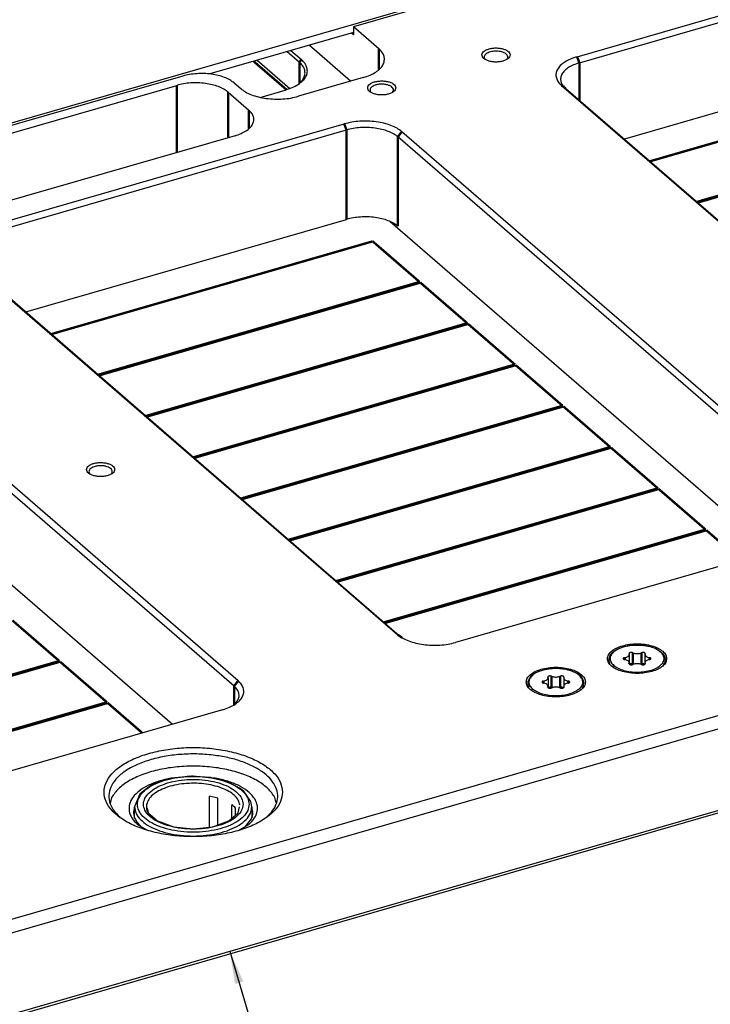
# Model space of a CAD drawing. Header units: inches. Extents: x -28 to 813, y -36 to 558.
# Tile 44 of 93: x 553 to 627, y 247 to 352. Entities that reach past the tile are written whole.
import ezdxf

# ---------------------------------------------------------------- set-up
doc = ezdxf.new("R2010")
doc.units = ezdxf.units.IN
doc.layers.add('1', color=7, linetype='Continuous')
doc.dimstyles.get("Standard").update_dxf_attribs({"dimtxt": 0.18, "dimasz": 0.18, "dimexe": 0.18, "dimexo": 0.0625, "dimgap": 0.09, "dimtad": 0, "dimtih": 1, "dimtoh": 1, "dimdec": 4, "dimzin": 0, "dimdsep": 46, "dimtxsty": 'Standard', "dimcen": 0.09, "dimadec": 0, "dimazin": 0, "dimtfac": 1, "dimtdec": 4, "dimtofl": 0, "dimtmove": 0, "dimatfit": 3, "dimfxl": 1, "dimtolj": 1, "dimtzin": 0, "dimarcsym": 0})

# ---------------------------------------------------------------- blocks, each defined once
blk = doc.blocks.new('N2605-96570_pcb__1', base_point=(77.77, 195.8))
at = {"color": 3, "linetype": 'Continuous', "const_width": 0.25}
for points in [[(578.24, 347.87), (581.74, 344.85)], [(620.47, 337.21), (654.72, 347.09)], [(659.72, 342.76), (625.47, 332.88)], [(625.55, 332.81), (659.8, 342.69)], [(556.68, 318.79), (590.93, 328.68)], [(590.93, 328.68), (595.93, 324.35)], [(595.93, 324.35), (561.68, 314.46)], [(561.76, 314.39), (596.01, 324.28)], [(596.01, 324.28), (601.01, 319.95)], [(601.01, 319.95), (566.76, 310.06)], [(566.84, 309.99), (601.09, 319.88)], [(601.09, 319.88), (606.09, 315.55)], [(606.09, 315.55), (571.84, 305.66)], [(571.92, 305.6), (606.17, 315.48)], [(606.17, 315.48), (611.17, 311.15)], [(611.17, 311.15), (576.92, 301.27)], [(577, 301.2), (611.25, 311.08)], [(611.25, 311.08), (616.25, 306.75)], [(616.25, 306.75), (582, 296.87)], [(582.08, 296.8), (616.33, 306.68)], [(616.33, 306.68), (621.33, 302.35)], [(621.33, 302.35), (587.08, 292.47)], [(587.16, 292.4), (621.41, 302.28)], [(621.41, 302.28), (626.41, 297.95)], [(626.41, 297.95), (592.16, 288.07)], [(592.24, 288), (626.49, 297.88)], [(626.49, 297.88), (630.17, 294.7)], [(552.53, 288.27), (557.53, 283.94)], [(557.53, 283.94), (523.29, 274.05)], [(523.37, 273.98), (557.61, 283.87)], [(557.61, 283.87), (562.61, 279.54)], [(562.61, 279.54), (528.37, 269.65)], [(528.45, 269.58), (562.69, 279.47)], [(562.69, 279.47), (566.37, 276.28)]]:
    blk.add_lwpolyline(points, dxfattribs=at)
blk = doc.blocks.new('6960-0041_2', base_point=(565.56, 265.26))
at = {"color": 7, "linetype": 'Continuous'}
for p, q in [((569.26, 271.39), (567.4, 270.74)), ((571.43, 271.66), (569.26, 271.39)), ((573.66, 271.52), (571.43, 271.66)), ((575.64, 270.99), (573.66, 271.52)), ((576.74, 270.37), (575.64, 270.99)), ((566.11, 269.75), (565.57, 268.52)), ((566.32, 269.92), (566.11, 269.75)), ((566.9, 270.37), (566.32, 269.92)), ((567.25, 270.62), (566.9, 270.37)), ((567.4, 270.74), (567.25, 270.62)), ((577.15, 270.12), (576.74, 270.37)), ((577.95, 268.95), (577.15, 270.12)), ((574.41, 269.33), (573.53, 269.54)), ((573.53, 266.22), (573.53, 269.54)), ((574.41, 266.45), (574.41, 269.33)), ((578.06, 268.41), (577.95, 268.95)), ((565.58, 268.46), (565.56, 268.41)), ((565.56, 267.24), (565.56, 268.41)), ((565.57, 268.52), (565.58, 268.46)), ((566.83, 268.41), (566.81, 268.31)), ((566.81, 268.31), (566.82, 268.29)), ((566.82, 268.29), (566.93, 268.11)), ((566.93, 268.11), (567, 267.74)), ((567, 267.74), (567.11, 267.63)), ((575.86, 267.12), (576.61, 267.74)), ((575.92, 267.18), (575.92, 268.62)), ((576.32, 267.5), (576.32, 268.27)), ((576.61, 267.74), (576.75, 268.41)), ((578.06, 268.41), (578.06, 267.24)), ((567.11, 267.63), (567.22, 267.57)), ((567.22, 267.57), (567.76, 267.12)), ((567.76, 267.12), (567.9, 266.99)), ((567.9, 266.99), (568.01, 266.89)), ((568.01, 266.89), (569.71, 266.26)), ((573.9, 266.26), (575.6, 266.89)), ((575.6, 266.89), (575.86, 267.12)), ((569.71, 266.26), (571.81, 266.04)), ((571.81, 266.04), (573.9, 266.26))]:
    blk.add_line(p, q, dxfattribs=at)
at = {"color": 3, "linetype": 'Continuous'}
for points, knots in [([(577.76, 268.67), (577.73, 268.9), (577.66, 269.38), (577.16, 270.02), (576.44, 270.58), (575.49, 271.04), (574.36, 271.38), (573.12, 271.6), (571.81, 271.67), (570.5, 271.6), (569.25, 271.38), (568.13, 271.04), (567.18, 270.58), (566.45, 270.02), (565.98, 269.38), (565.8, 268.67), (565.98, 267.96), (566.45, 267.32), (567.18, 266.76), (568.13, 266.3), (569.25, 265.96), (570.5, 265.74), (571.81, 265.67), (573.12, 265.74), (574.36, 265.96), (575.49, 266.3), (576.44, 266.76), (577.16, 267.32), (577.66, 267.96), (577.73, 268.44), (577.76, 268.67)], [0, 0, 0, 0, 0.6786, 1.446092, 2.352005, 3.405341, 4.587864, 5.864575, 7.190674, 8.516773, 9.793484, 10.976007, 12.029343, 12.935256, 13.702748, 14.381348, 15.059948, 15.82744, 16.733352, 17.786689, 18.969211, 20.245923, 21.572022, 22.89812, 24.174832, 25.357354, 26.410691, 27.316603, 28.084095, 28.762695, 28.762695, 28.762695, 28.762695]), ([(577.11, 268.67), (577.07, 268.89), (577, 269.36), (576.48, 269.96), (575.75, 270.48), (574.79, 270.89), (573.67, 271.18), (572.44, 271.33), (571.18, 271.33), (569.95, 271.18), (568.83, 270.89), (567.87, 270.48), (567.12, 269.96), (566.63, 269.36), (566.45, 268.67), (566.63, 267.98), (567.12, 267.37), (567.87, 266.86), (568.83, 266.45), (569.95, 266.16), (571.18, 266.01), (572.44, 266.01), (573.67, 266.16), (574.79, 266.45), (575.75, 266.86), (576.48, 267.37), (577, 267.98), (577.07, 268.45), (577.11, 268.67)], [0, 0, 0, 0, 0.652619, 1.402338, 2.298565, 3.344555, 4.514198, 5.764145, 7.041834, 8.29178, 9.461423, 10.507414, 11.40364, 12.15336, 12.805979, 13.458597, 14.208317, 15.104543, 16.150534, 17.320177, 18.570123, 19.847812, 21.097759, 22.267402, 23.313392, 24.209619, 24.959338, 25.611957, 25.611957, 25.611957, 25.611957]), ([(576.79, 268.6), (576.74, 268.78), (576.63, 269.16), (576.19, 269.65), (575.58, 270.08), (574.81, 270.43), (573.91, 270.7), (572.92, 270.87), (571.88, 270.93), (570.84, 270.88), (569.84, 270.73), (568.93, 270.47), (568.13, 270.13), (567.5, 269.71), (567.03, 269.23), (566.9, 268.85), (566.83, 268.67)], [0, 0, 0, 0, 0.552913, 1.186065, 1.926511, 2.776127, 3.720069, 4.732961, 5.783112, 6.835762, 7.855949, 8.811367, 9.675521, 10.43176, 11.079119, 11.640589, 11.640589, 11.640589, 11.640589]), ([(565.56, 268.41), (565.59, 268.17), (565.66, 267.66), (566.19, 266.99), (566.95, 266.4), (567.94, 265.92), (569.12, 265.56), (570.43, 265.33), (571.81, 265.26), (573.18, 265.33), (574.49, 265.56), (575.67, 265.92), (576.67, 266.4), (577.43, 266.99), (577.95, 267.66), (578.02, 268.17), (578.06, 268.41)], [0, 0, 0, 0, 0.712815, 1.519004, 2.470593, 3.577039, 4.819185, 6.160269, 7.553231, 8.946193, 10.287277, 11.529424, 12.63587, 13.58746, 14.393649, 15.106465, 15.106465, 15.106465, 15.106465])]:
    blk.add_open_spline(points, degree=3, knots=knots, dxfattribs=at)
at = {"color": 7, "linetype": 'Continuous'}
for points, knots in [([(566.83, 268.67), (566.82, 268.49), (566.78, 268.13), (566.96, 267.8), (567.05, 267.64)], [0, 0, 0, 0, 0.522639, 1.078133, 1.078133, 1.078133, 1.078133]), ([(576.32, 268.27), (576.26, 268.33), (576.14, 268.45), (576, 268.56), (575.92, 268.62)], [0, 0, 0, 0, 0.2569924, 0.5297051, 0.5297051, 0.5297051, 0.5297051])]:
    blk.add_open_spline(points, degree=3, knots=knots, dxfattribs=at)
blk = doc.blocks.new('0515-1032_5', base_point=(607.47, 280.25))
at = {"color": 7, "linetype": 'Continuous'}
for p, q in [((607.83, 282.35), (607.59, 282.06)), ((607.91, 282.42), (607.83, 282.35)), ((608.18, 282.61), (607.91, 282.42)), ((608.61, 282.82), (608.18, 282.61)), ((609.11, 282.98), (608.61, 282.82)), ((609.67, 283.09), (609.11, 282.98)), ((610.25, 283.14), (609.67, 283.09)), ((610.85, 283.13), (610.25, 283.14)), ((611.43, 283.06), (610.85, 283.13)), ((611.97, 282.94), (611.43, 283.06)), ((612.45, 282.76), (611.97, 282.94)), ((612.85, 282.53), (612.45, 282.76)), ((612.99, 282.42), (612.85, 282.53)), ((613.17, 282.26), (612.99, 282.42)), ((607.5, 281.83), (607.47, 281.73)), ((607.47, 281.73), (607.48, 281.39)), ((607.48, 281.39), (607.49, 281.35)), ((607.49, 281.35), (607.57, 281.18)), ((607.59, 282.06), (607.5, 281.83)), ((609.62, 282.14), (609.62, 281.25)), ((611.29, 282.14), (611.29, 281.25)), ((613.37, 281.95), (613.17, 282.26)), ((613.4, 281.83), (613.37, 281.95)), ((613.39, 281.28), (613.4, 281.31)), ((613.45, 281.62), (613.4, 281.83)), ((613.4, 281.31), (613.41, 281.35)), ((613.41, 281.35), (613.45, 281.62)), ((607.57, 281.18), (607.58, 281.16)), ((609.62, 281.25), (609.62, 281.11)), ((610.04, 281.09), (609.99, 281.11)), ((610.92, 281.11), (610.86, 281.09)), ((611.26, 281.09), (611.22, 281.11)), ((611.29, 281.25), (611.29, 281.11)), ((613.28, 281.09), (613.34, 281.19)), ((613.34, 281.19), (613.37, 281.24)), ((613.37, 281.24), (613.39, 281.28))]:
    blk.add_line(p, q, dxfattribs=at)
at = {"color": 3, "linetype": 'Continuous', "const_width": 0.25}
for points in [[(609.99, 282.32), (609.99, 281.11)], [(610.92, 282.32), (610.92, 281.11)], [(609.14, 281.81), (609.14, 281.58)], [(609.6, 281.18), (609.6, 281.14)], [(611.77, 281.81), (611.77, 281.58)]]:
    blk.add_lwpolyline(points, dxfattribs=at)
at = {"color": 3, "linetype": 'Continuous'}
for points, knots in [([(610.26, 283.13), (610.02, 283.11), (609.56, 283.08), (608.91, 282.93), (608.35, 282.7), (607.92, 282.41), (607.64, 282.06), (607.54, 281.67), (607.66, 281.27), (607.86, 281.08), (607.96, 280.98)], [0, 0, 0, 0, 0.716226, 1.389715, 1.992288, 2.506333, 2.932796, 3.302503, 3.676713, 4.11384, 4.11384, 4.11384, 4.11384]), ([(607.96, 280.98), (608.11, 280.87), (608.44, 280.64), (609.06, 280.42), (609.75, 280.28), (610.5, 280.24), (611.24, 280.3), (611.93, 280.44), (612.52, 280.68), (612.98, 280.98), (613.28, 281.34), (613.36, 281.76), (613.2, 282.17), (612.85, 282.52), (612.35, 282.8), (611.72, 283), (611.01, 283.13), (610.51, 283.13), (610.26, 283.13)], [0, 0, 0, 0, 0.554876, 1.204905, 1.926605, 2.685316, 3.441471, 4.155826, 4.794757, 5.336771, 5.782395, 6.168347, 6.566632, 7.04089, 7.614916, 8.280851, 9.012499, 9.773834, 9.773834, 9.773834, 9.773834]), ([(607.96, 280.98), (607.95, 280.97), (607.91, 280.96), (607.88, 280.91), (607.85, 280.86), (607.86, 280.83), (607.86, 280.81)], [0, 0, 0, 0, 0.0533952, 0.1095356, 0.1636184, 0.2120384, 0.2120384, 0.2120384, 0.2120384])]:
    blk.add_open_spline(points, degree=3, knots=knots, dxfattribs=at)
at = {"color": 7, "linetype": 'Continuous'}
for points, knots in [([(609.99, 282.32), (609.97, 282.33), (609.92, 282.34), (609.85, 282.35), (609.78, 282.35), (609.72, 282.34), (609.66, 282.32), (609.62, 282.29), (609.59, 282.25), (609.6, 282.22), (609.6, 282.21)], [0, 0, 0, 0, 0.0644256, 0.1356464, 0.2086604, 0.2781418, 0.3394176, 0.3896442, 0.4296785, 0.4663769, 0.4663769, 0.4663769, 0.4663769]), ([(611.3, 282.21), (611.31, 282.22), (611.31, 282.25), (611.29, 282.29), (611.25, 282.32), (611.19, 282.34), (611.12, 282.35), (611.05, 282.35), (610.98, 282.34), (610.94, 282.33), (610.92, 282.32)], [0, 0, 0, 0, 0.0366983, 0.0767327, 0.1269592, 0.1882351, 0.2577164, 0.3307305, 0.4019513, 0.4663769, 0.4663769, 0.4663769, 0.4663769]), ([(609.14, 281.81), (609.11, 281.8), (609.07, 281.79), (609.02, 281.77), (608.98, 281.74), (608.97, 281.7), (608.98, 281.66), (609.02, 281.62), (609.07, 281.6), (609.11, 281.59), (609.14, 281.58)], [0, 0, 0, 0, 0.0672206, 0.125021, 0.1715214, 0.209385, 0.2472486, 0.293749, 0.3515494, 0.41877, 0.41877, 0.41877, 0.41877]), ([(609.14, 281.81), (609.2, 281.82), (609.32, 281.85), (609.48, 281.92), (609.59, 282.02), (609.61, 282.1), (609.62, 282.14)], [0, 0, 0, 0, 0.2001985, 0.3723416, 0.5108307, 0.6235976, 0.6235976, 0.6235976, 0.6235976]), ([(609.62, 281.25), (609.61, 281.29), (609.59, 281.38), (609.48, 281.47), (609.32, 281.55), (609.2, 281.57), (609.14, 281.58)], [0, 0, 0, 0, 0.1127673, 0.2512568, 0.4234008, 0.6236007, 0.6236007, 0.6236007, 0.6236007]), ([(609.62, 282.14), (609.62, 282.15), (609.61, 282.17), (609.61, 282.2), (609.6, 282.21)], [0, 0, 0, 0, 0.03669128, 0.0745598, 0.0745598, 0.0745598, 0.0745598]), ([(609.99, 282.32), (610.03, 282.3), (610.13, 282.27), (610.29, 282.24), (610.45, 282.23), (610.62, 282.24), (610.78, 282.27), (610.87, 282.3), (610.92, 282.32)], [0, 0, 0, 0, 0.1472005, 0.3084656, 0.4771783, 0.645891, 0.807156, 0.9543566, 0.9543566, 0.9543566, 0.9543566]), ([(611.3, 282.21), (611.3, 282.2), (611.29, 282.17), (611.29, 282.15), (611.29, 282.14)], [0, 0, 0, 0, 0.03786491, 0.07455269, 0.07455269, 0.07455269, 0.07455269]), ([(611.29, 282.14), (611.3, 282.1), (611.31, 282.02), (611.43, 281.92), (611.58, 281.85), (611.7, 281.82), (611.77, 281.81)], [0, 0, 0, 0, 0.1127678, 0.2512578, 0.4234029, 0.6236045, 0.6236045, 0.6236045, 0.6236045]), ([(611.77, 281.58), (611.7, 281.57), (611.58, 281.55), (611.43, 281.47), (611.31, 281.38), (611.3, 281.29), (611.29, 281.25)], [0, 0, 0, 0, 0.2001969, 0.3723389, 0.5108275, 0.6235938, 0.6235938, 0.6235938, 0.6235938]), ([(611.77, 281.58), (611.79, 281.59), (611.83, 281.6), (611.88, 281.62), (611.92, 281.66), (611.93, 281.7), (611.92, 281.74), (611.88, 281.77), (611.83, 281.79), (611.79, 281.8), (611.77, 281.81)], [0, 0, 0, 0, 0.0672206, 0.125021, 0.1715214, 0.209385, 0.2472486, 0.293749, 0.3515494, 0.41877, 0.41877, 0.41877, 0.41877]), ([(609.6, 281.18), (609.61, 281.19), (609.61, 281.22), (609.62, 281.24), (609.62, 281.25)], [0, 0, 0, 0, 0.03786686, 0.07455653, 0.07455653, 0.07455653, 0.07455653]), ([(609.6, 281.18), (609.6, 281.17), (609.59, 281.14), (609.62, 281.1), (609.66, 281.08), (609.72, 281.05), (609.78, 281.04), (609.85, 281.04), (609.92, 281.05), (609.97, 281.06), (609.99, 281.07)], [0, 0, 0, 0, 0.0366983, 0.0767327, 0.1269592, 0.1882351, 0.2577164, 0.3307305, 0.4019513, 0.4663769, 0.4663769, 0.4663769, 0.4663769]), ([(609.99, 281.11), (609.97, 281.12), (609.93, 281.13), (609.87, 281.14), (609.81, 281.14), (609.75, 281.13), (609.69, 281.12), (609.66, 281.1), (609.64, 281.09)], [0, 0, 0, 0, 0.0563557, 0.1179794, 0.1819326, 0.2446912, 0.3028344, 0.3536343, 0.3536343, 0.3536343, 0.3536343]), ([(610.92, 281.07), (610.87, 281.09), (610.78, 281.13), (610.62, 281.15), (610.45, 281.16), (610.29, 281.15), (610.13, 281.13), (610.03, 281.09), (609.99, 281.07)], [0, 0, 0, 0, 0.1472005, 0.3084656, 0.4771783, 0.645891, 0.807156, 0.9543566, 0.9543566, 0.9543566, 0.9543566]), ([(610.92, 281.07), (610.94, 281.06), (610.98, 281.05), (611.05, 281.04), (611.12, 281.04), (611.19, 281.05), (611.25, 281.08), (611.29, 281.1), (611.31, 281.14), (611.31, 281.17), (611.3, 281.18)], [0, 0, 0, 0, 0.0644256, 0.1356464, 0.2086604, 0.2781418, 0.3394176, 0.3896442, 0.4296785, 0.4663769, 0.4663769, 0.4663769, 0.4663769]), ([(611.22, 281.11), (611.19, 281.12), (611.14, 281.14), (611.07, 281.14), (610.99, 281.13), (610.94, 281.12), (610.92, 281.11)], [0, 0, 0, 0, 0.0738701, 0.1539531, 0.2332104, 0.3047854, 0.3047854, 0.3047854, 0.3047854]), ([(611.29, 281.25), (611.29, 281.24), (611.29, 281.22), (611.3, 281.19), (611.3, 281.18)], [0, 0, 0, 0, 0.03669316, 0.07456365, 0.07456365, 0.07456365, 0.07456365])]:
    blk.add_open_spline(points, degree=3, knots=knots, dxfattribs=at)
blk = doc.blocks.new('0515-1032_6', base_point=(616.13, 282.75))
at = {"color": 7, "linetype": 'Continuous'}
for p, q in [((617.77, 285.48), (618.33, 285.59)), ((618.33, 285.59), (618.91, 285.64)), ((618.91, 285.64), (619.51, 285.63)), ((619.51, 285.63), (620.09, 285.56)), ((620.09, 285.56), (620.63, 285.44)), ((616.16, 284.33), (616.25, 284.56)), ((616.25, 284.56), (616.49, 284.85)), ((616.49, 284.85), (616.57, 284.92)), ((616.57, 284.92), (616.84, 285.11)), ((616.84, 285.11), (617.27, 285.32)), ((617.27, 285.32), (617.77, 285.48)), ((618.28, 284.64), (618.28, 283.61)), ((619.95, 284.64), (619.95, 283.61)), ((620.63, 285.44), (621.11, 285.26)), ((621.11, 285.26), (621.51, 285.03)), ((621.51, 285.03), (621.65, 284.92)), ((621.65, 284.92), (621.83, 284.76)), ((621.83, 284.76), (622.03, 284.45)), ((622.03, 284.45), (622.06, 284.33)), ((616.13, 284.23), (616.16, 284.33)), ((616.14, 283.89), (616.13, 284.23)), ((616.15, 283.85), (616.14, 283.89)), ((616.23, 283.68), (616.15, 283.85)), ((616.24, 283.66), (616.23, 283.68)), ((618.28, 283.75), (618.28, 283.61)), ((618.7, 283.59), (618.65, 283.61)), ((619.58, 283.61), (619.52, 283.59)), ((619.92, 283.59), (619.88, 283.61)), ((619.95, 283.75), (619.95, 283.61)), ((622, 283.69), (621.94, 283.59)), ((622.03, 283.74), (622, 283.69)), ((622.05, 283.78), (622.03, 283.74)), ((622.06, 283.81), (622.05, 283.78)), ((622.06, 284.33), (622.11, 284.12)), ((622.07, 283.85), (622.06, 283.81)), ((622.11, 284.12), (622.07, 283.85))]:
    blk.add_line(p, q, dxfattribs=at)
at = {"color": 3, "linetype": 'Continuous', "const_width": 0.25}
for points in [[(618.65, 284.82), (618.65, 283.61)], [(619.58, 284.82), (619.58, 283.61)], [(617.8, 284.31), (617.8, 284.08)], [(618.26, 283.68), (618.26, 283.64)], [(620.43, 284.31), (620.43, 284.08)]]:
    blk.add_lwpolyline(points, dxfattribs=at)
at = {"color": 3, "linetype": 'Continuous'}
for points, knots in [([(618.92, 285.63), (618.68, 285.61), (618.22, 285.58), (617.57, 285.43), (617.01, 285.2), (616.58, 284.91), (616.3, 284.56), (616.2, 284.17), (616.32, 283.77), (616.52, 283.58), (616.62, 283.48)], [0, 0, 0, 0, 0.716225, 1.389714, 1.992286, 2.50633, 2.932792, 3.302498, 3.676708, 4.113836, 4.113836, 4.113836, 4.113836]), ([(616.62, 283.48), (616.77, 283.37), (617.1, 283.14), (617.72, 282.92), (618.41, 282.78), (619.16, 282.74), (619.9, 282.8), (620.59, 282.94), (621.19, 283.18), (621.64, 283.48), (621.94, 283.84), (622.02, 284.26), (621.86, 284.67), (621.51, 285.02), (621.01, 285.3), (620.38, 285.5), (619.67, 285.63), (619.17, 285.63), (618.92, 285.63)], [0, 0, 0, 0, 0.554877, 1.204906, 1.926605, 2.685317, 3.441473, 4.155828, 4.794759, 5.336772, 5.782397, 6.168349, 6.566633, 7.040892, 7.614919, 8.280855, 9.012503, 9.773839, 9.773839, 9.773839, 9.773839]), ([(616.62, 283.48), (616.61, 283.47), (616.57, 283.46), (616.54, 283.41), (616.51, 283.36), (616.52, 283.33), (616.52, 283.31)], [0, 0, 0, 0, 0.0533981, 0.1095415, 0.1636265, 0.2120479, 0.2120479, 0.2120479, 0.2120479])]:
    blk.add_open_spline(points, degree=3, knots=knots, dxfattribs=at)
at = {"color": 7, "linetype": 'Continuous'}
for points, knots in [([(617.8, 284.31), (617.86, 284.32), (617.98, 284.35), (618.14, 284.42), (618.25, 284.52), (618.27, 284.6), (618.28, 284.64)], [0, 0, 0, 0, 0.2001997, 0.3723435, 0.5108329, 0.6236001, 0.6236001, 0.6236001, 0.6236001]), ([(618.65, 284.82), (618.63, 284.83), (618.58, 284.84), (618.51, 284.85), (618.44, 284.85), (618.38, 284.84), (618.32, 284.82), (618.28, 284.79), (618.25, 284.75), (618.26, 284.72), (618.26, 284.71)], [0, 0, 0, 0, 0.0644256, 0.1356464, 0.2086604, 0.2781418, 0.3394176, 0.3896442, 0.4296785, 0.4663769, 0.4663769, 0.4663769, 0.4663769]), ([(618.28, 284.64), (618.28, 284.65), (618.28, 284.67), (618.27, 284.7), (618.26, 284.71)], [0, 0, 0, 0, 0.03668999, 0.07455718, 0.07455718, 0.07455718, 0.07455718]), ([(618.65, 284.82), (618.69, 284.8), (618.79, 284.77), (618.95, 284.74), (619.11, 284.73), (619.28, 284.74), (619.44, 284.77), (619.53, 284.8), (619.58, 284.82)], [0, 0, 0, 0, 0.1472005, 0.3084656, 0.4771783, 0.645891, 0.807156, 0.9543566, 0.9543566, 0.9543566, 0.9543566]), ([(619.96, 284.71), (619.97, 284.72), (619.97, 284.75), (619.95, 284.79), (619.91, 284.82), (619.85, 284.84), (619.78, 284.85), (619.71, 284.85), (619.64, 284.84), (619.6, 284.83), (619.58, 284.82)], [0, 0, 0, 0, 0.0366983, 0.0767327, 0.1269592, 0.1882351, 0.2577164, 0.3307305, 0.4019513, 0.4663769, 0.4663769, 0.4663769, 0.4663769]), ([(619.96, 284.71), (619.96, 284.7), (619.95, 284.67), (619.95, 284.65), (619.95, 284.64)], [0, 0, 0, 0, 0.03786863, 0.07456, 0.07456, 0.07456, 0.07456]), ([(619.95, 284.64), (619.96, 284.6), (619.97, 284.52), (620.09, 284.42), (620.24, 284.35), (620.36, 284.32), (620.43, 284.31)], [0, 0, 0, 0, 0.1127668, 0.2512559, 0.4233989, 0.6235974, 0.6235974, 0.6235974, 0.6235974]), ([(617.8, 284.31), (617.77, 284.3), (617.73, 284.29), (617.68, 284.27), (617.64, 284.24), (617.63, 284.2), (617.64, 284.16), (617.68, 284.12), (617.73, 284.1), (617.77, 284.09), (617.8, 284.08)], [0, 0, 0, 0, 0.0672206, 0.125021, 0.1715214, 0.209385, 0.2472486, 0.293749, 0.3515494, 0.41877, 0.41877, 0.41877, 0.41877]), ([(618.28, 283.75), (618.27, 283.79), (618.25, 283.88), (618.14, 283.97), (617.98, 284.05), (617.86, 284.07), (617.8, 284.08)], [0, 0, 0, 0, 0.1127669, 0.2512561, 0.4233994, 0.6235982, 0.6235982, 0.6235982, 0.6235982]), ([(618.26, 283.68), (618.27, 283.69), (618.28, 283.72), (618.28, 283.74), (618.28, 283.75)], [0, 0, 0, 0, 0.03786819, 0.07455915, 0.07455915, 0.07455915, 0.07455915]), ([(618.26, 283.68), (618.26, 283.67), (618.25, 283.64), (618.28, 283.6), (618.32, 283.58), (618.38, 283.55), (618.44, 283.54), (618.51, 283.54), (618.58, 283.55), (618.63, 283.56), (618.65, 283.57)], [0, 0, 0, 0, 0.0366983, 0.0767327, 0.1269592, 0.1882351, 0.2577164, 0.3307305, 0.4019513, 0.4663769, 0.4663769, 0.4663769, 0.4663769]), ([(618.65, 283.61), (618.63, 283.62), (618.59, 283.63), (618.53, 283.64), (618.47, 283.64), (618.41, 283.63), (618.35, 283.62), (618.32, 283.6), (618.31, 283.59)], [0, 0, 0, 0, 0.0563486, 0.1179693, 0.1819203, 0.2446771, 0.3028193, 0.353619, 0.353619, 0.353619, 0.353619]), ([(619.58, 283.57), (619.53, 283.59), (619.44, 283.63), (619.28, 283.65), (619.11, 283.66), (618.95, 283.65), (618.79, 283.63), (618.69, 283.59), (618.65, 283.57)], [0, 0, 0, 0, 0.1472005, 0.3084656, 0.4771783, 0.645891, 0.807156, 0.9543566, 0.9543566, 0.9543566, 0.9543566]), ([(619.58, 283.57), (619.6, 283.56), (619.64, 283.55), (619.71, 283.54), (619.78, 283.54), (619.85, 283.55), (619.91, 283.58), (619.95, 283.6), (619.97, 283.64), (619.97, 283.67), (619.96, 283.68)], [0, 0, 0, 0, 0.0644256, 0.1356464, 0.2086604, 0.2781418, 0.3394176, 0.3896442, 0.4296785, 0.4663769, 0.4663769, 0.4663769, 0.4663769]), ([(619.88, 283.61), (619.85, 283.62), (619.8, 283.64), (619.73, 283.64), (619.65, 283.63), (619.6, 283.62), (619.58, 283.61)], [0, 0, 0, 0, 0.0738691, 0.1539505, 0.2332059, 0.3047792, 0.3047792, 0.3047792, 0.3047792]), ([(620.43, 284.08), (620.36, 284.07), (620.24, 284.05), (620.09, 283.97), (619.97, 283.88), (619.96, 283.79), (619.95, 283.75)], [0, 0, 0, 0, 0.2002, 0.3723441, 0.5108336, 0.6236009, 0.6236009, 0.6236009, 0.6236009]), ([(619.95, 283.75), (619.95, 283.74), (619.95, 283.72), (619.96, 283.69), (619.96, 283.68)], [0, 0, 0, 0, 0.03668957, 0.07455633, 0.07455633, 0.07455633, 0.07455633]), ([(620.43, 284.08), (620.45, 284.09), (620.49, 284.1), (620.54, 284.12), (620.58, 284.16), (620.59, 284.2), (620.58, 284.24), (620.54, 284.27), (620.49, 284.29), (620.45, 284.3), (620.43, 284.31)], [0, 0, 0, 0, 0.0672206, 0.125021, 0.1715214, 0.209385, 0.2472486, 0.293749, 0.3515494, 0.41877, 0.41877, 0.41877, 0.41877])]:
    blk.add_open_spline(points, degree=3, knots=knots, dxfattribs=at)
blk = doc.blocks.new('N2605-24170', base_point=(42.66, 167.42))
at = {"color": 7, "linetype": 'Continuous'}
for p, q in [((612.71, 348.36), (651.68, 359.61)), ((612.96, 347.71), (651.93, 358.96)), ((610.66, 357.84), (588.88, 351.55)), ((588.88, 350.69), (588.66, 350.88)), ((588.88, 351.55), (588.88, 350.69)), ((591.58, 349.21), (588.88, 351.55)), ((588.58, 345.75), (584.16, 349.58)), ((581.8, 348.9), (583.12, 347.77)), ((582.21, 349.02), (583.33, 348.05)), ((651.93, 349.44), (617.75, 339.57)), ((578.62, 347.98), (582.09, 344.97)), ((602.96, 348.04), (602.94, 348.06)), ((605.19, 348.06), (605.18, 348.04)), ((570.69, 346.3), (530.83, 334.79)), ((576.16, 345.57), (576.86, 344.96)), ((589.93, 346.14), (583.01, 344.14)), ((583.08, 345.49), (583.01, 345.43)), ((532.1, 334.35), (570.06, 345.31)), ((575.52, 344.58), (577.72, 342.67)), ((578.93, 344.03), (581.59, 344.8)), ((590.79, 344.53), (590.76, 344.55)), ((593.02, 344.54), (593, 344.53)), ((611.07, 345.29), (657.41, 305.16)), ((611.5, 344.98), (657.84, 304.85)), ((548.92, 329.95), (587.89, 341.2)), ((549.17, 329.3), (588.14, 340.55)), ((640.38, 300.24), (594.04, 340.37)), ((576.26, 339.94), (539.33, 329.28)), ((639.95, 299.68), (593.61, 339.82)), ((553.96, 321.15), (588.14, 331.02)), ((592.78, 330.79), (633.38, 295.63)), ((547.27, 326.87), (593.61, 286.74)), ((547.71, 326.57), (594.05, 286.43)), ((793.64, 326.02), (280.96, 178.02)), ((794.14, 324.72), (443.52, 223.51)), ((576.16, 281.27), (529.82, 321.4)), ((576.59, 281.83), (530.25, 321.96)), ((528.98, 312.38), (569.59, 277.21)), ((560.82, 303.85), (560.8, 303.87)), ((563.05, 303.86), (563.04, 303.85)), ((638.73, 297.17), (599.76, 285.92)), ((576.21, 279.32), (576.14, 279.26)), ((574.94, 278.75), (535.97, 267.5)), ((570.64, 271.56), (569.46, 271.45)), ((571.81, 271.66), (571.63, 271.65)), ((572.8, 271.57), (571.81, 271.66)), ((574.15, 271.45), (573.78, 271.49)), ((451.68, 217.2), (632.91, 269.52)), ((633.16, 269.3), (451.82, 216.95)), ((563.11, 269.4), (562.95, 268.77)), ((580.65, 268.84), (580.5, 269.4)), ((565.56, 268.36), (565.55, 268.35)), ((578.06, 268.35), (578.06, 268.36)), ((565.82, 266.75), (566.21, 266.33)), ((577.38, 266.31), (578.01, 267.12)), ((565.87, 266.52), (566.79, 265.98)), ((576.75, 265.93), (577.74, 266.52))]:
    blk.add_line(p, q, dxfattribs=at)
at = {"color": 3, "linetype": 'Continuous', "const_width": 0.25}
for points in [[(591.58, 346.97), (591.58, 349.21)], [(612.71, 348.36), (612.96, 347.71)], [(583.33, 348.05), (583.12, 347.77)], [(583.12, 347.77), (583.12, 345.52)], [(612.96, 347.71), (612.96, 343.71)], [(570.06, 345.31), (570.06, 338.15)], [(611.07, 345.29), (611.5, 344.98)], [(575.52, 344.58), (575.52, 339.73)], [(577.72, 342.67), (577.72, 340.68)], [(587.89, 341.2), (588.14, 340.55)], [(588.14, 340.55), (588.14, 331.02)], [(594.04, 340.37), (593.61, 339.82)], [(593.61, 339.82), (593.61, 330.29)], [(593.61, 286.74), (594.05, 286.43)], [(576.16, 281.27), (576.59, 281.83)], [(576.16, 281.27), (576.16, 279.27)]]:
    blk.add_lwpolyline(points, dxfattribs=at)
at = {"color": 7, "linetype": 'Continuous'}
for points, knots in [([(589.93, 346.14), (590.18, 346.22), (590.63, 346.37), (591.24, 346.69), (591.72, 347.06), (592.04, 347.48), (592.2, 347.93), (592.17, 348.4), (591.96, 348.85), (591.71, 349.09), (591.58, 349.21)], [0, 0, 0, 0, 0.761693, 1.445276, 2.043024, 2.559714, 3.018011, 3.459795, 3.933762, 4.475942, 4.475942, 4.475942, 4.475942]), ([(605.57, 348.55), (605.56, 348.62), (605.53, 348.78), (605.32, 348.98), (605.04, 349.13), (604.68, 349.24), (604.28, 349.3), (603.86, 349.3), (603.46, 349.24), (603.1, 349.13), (602.82, 348.98), (602.62, 348.78), (602.55, 348.55), (602.62, 348.31), (602.82, 348.12), (603.1, 347.96), (603.46, 347.85), (603.86, 347.79), (604.28, 347.79), (604.68, 347.85), (605.04, 347.96), (605.32, 348.12), (605.53, 348.31), (605.56, 348.47), (605.57, 348.55)], [0, 0, 0, 0, 0.219862, 0.48285, 0.805647, 1.182902, 1.596944, 2.023888, 2.43793, 2.815186, 3.137982, 3.400971, 3.620832, 3.840694, 4.103682, 4.426479, 4.803735, 5.217776, 5.644721, 6.058762, 6.436018, 6.758815, 7.021803, 7.241665, 7.241665, 7.241665, 7.241665]), ([(604.69, 348.87), (604.59, 348.9), (604.39, 348.94), (604.08, 348.96), (603.78, 348.94), (603.48, 348.89), (603.23, 348.8), (603.02, 348.68), (602.88, 348.54), (602.81, 348.38), (602.83, 348.2), (602.9, 348.11), (602.94, 348.06)], [0, 0, 0, 0, 0.297745, 0.610876, 0.924655, 1.224269, 1.496595, 1.732279, 1.928717, 2.09465, 2.25325, 2.43226, 2.43226, 2.43226, 2.43226]), ([(605.19, 348.06), (605.23, 348.1), (605.31, 348.19), (605.33, 348.36), (605.27, 348.53), (605.13, 348.67), (604.93, 348.79), (604.77, 348.85), (604.69, 348.87)], [0, 0, 0, 0, 0.179826, 0.338091, 0.501781, 0.694506, 0.925869, 1.19399, 1.19399, 1.19399, 1.19399]), ([(581.59, 344.8), (581.85, 344.88), (582.33, 345.04), (582.97, 345.38), (583.48, 345.77), (583.82, 346.21), (583.99, 346.69), (583.95, 347.19), (583.73, 347.66), (583.47, 347.91), (583.33, 348.05)], [0, 0, 0, 0, 0.804009, 1.52557, 2.156525, 2.70192, 3.185678, 3.652006, 4.152304, 4.724606, 4.724606, 4.724606, 4.724606]), ([(583.08, 345.49), (583.21, 345.6), (583.44, 345.82), (583.66, 346.21), (583.74, 346.62), (583.67, 347.04), (583.46, 347.44), (583.23, 347.65), (583.12, 347.77)], [0, 0, 0, 0, 0.496962, 0.935149, 1.337779, 1.739, 2.173454, 2.66538, 2.66538, 2.66538, 2.66538]), ([(612.71, 348.36), (612.47, 348.28), (612.01, 348.14), (611.41, 347.82), (610.93, 347.45), (610.6, 347.03), (610.44, 346.57), (610.48, 346.1), (610.69, 345.65), (610.94, 345.42), (611.07, 345.29)], [0, 0, 0, 0, 0.761693, 1.445276, 2.043024, 2.559714, 3.018011, 3.459795, 3.933762, 4.475942, 4.475942, 4.475942, 4.475942]), ([(612.96, 347.71), (612.75, 347.64), (612.34, 347.51), (611.8, 347.23), (611.38, 346.9), (611.09, 346.53), (610.94, 346.12), (610.97, 345.7), (611.17, 345.31), (611.38, 345.09), (611.5, 344.98)], [0, 0, 0, 0, 0.67706, 1.28469, 1.816021, 2.275301, 2.682676, 3.075374, 3.496677, 3.978615, 3.978615, 3.978615, 3.978615]), ([(576.16, 345.57), (576.01, 345.68), (575.69, 345.92), (575.11, 346.18), (574.45, 346.38), (573.72, 346.52), (572.95, 346.58), (572.18, 346.56), (571.42, 346.48), (570.93, 346.36), (570.69, 346.3)], [0, 0, 0, 0, 0.556936, 1.188897, 1.886232, 2.632992, 3.409288, 4.19311, 4.961935, 5.694277, 5.694277, 5.694277, 5.694277]), ([(575.52, 344.58), (575.38, 344.69), (575.06, 344.93), (574.48, 345.19), (573.82, 345.39), (573.09, 345.52), (572.32, 345.59), (571.54, 345.57), (570.78, 345.49), (570.3, 345.37), (570.06, 345.31)], [0, 0, 0, 0, 0.556936, 1.188897, 1.886232, 2.632992, 3.409288, 4.19311, 4.961935, 5.694277, 5.694277, 5.694277, 5.694277]), ([(593.39, 345.03), (593.38, 345.11), (593.35, 345.27), (593.15, 345.46), (592.87, 345.62), (592.51, 345.73), (592.1, 345.78), (591.68, 345.78), (591.28, 345.73), (590.92, 345.62), (590.64, 345.46), (590.45, 345.27), (590.37, 345.03), (590.45, 344.8), (590.64, 344.6), (590.92, 344.45), (591.28, 344.34), (591.68, 344.28), (592.1, 344.28), (592.51, 344.34), (592.87, 344.45), (593.15, 344.6), (593.35, 344.8), (593.38, 344.96), (593.39, 345.03)], [0, 0, 0, 0, 0.219862, 0.48285, 0.805647, 1.182902, 1.596944, 2.023888, 2.43793, 2.815186, 3.137982, 3.400971, 3.620832, 3.840694, 4.103682, 4.426479, 4.803735, 5.217776, 5.644721, 6.058762, 6.436018, 6.758815, 7.021803, 7.241665, 7.241665, 7.241665, 7.241665]), ([(593.02, 344.54), (593.06, 344.6), (593.15, 344.7), (593.15, 344.92), (593.02, 345.11), (592.8, 345.26), (592.5, 345.37), (592.16, 345.44), (591.79, 345.45), (591.43, 345.4), (591.11, 345.32), (590.93, 345.21), (590.85, 345.16)], [0, 0, 0, 0, 0.211839, 0.399825, 0.610889, 0.874038, 1.191372, 1.548841, 1.924232, 2.29228, 2.628934, 2.915943, 2.915943, 2.915943, 2.915943]), ([(576.86, 344.96), (577.03, 344.84), (577.38, 344.57), (578.03, 344.28), (578.78, 344.05), (579.6, 343.9), (580.46, 343.83), (581.34, 343.84), (582.19, 343.94), (582.74, 344.07), (583.01, 344.14)], [0, 0, 0, 0, 0.626553, 1.337509, 2.122011, 2.962117, 3.835449, 4.717249, 5.582177, 6.406061, 6.406061, 6.406061, 6.406061]), ([(590.85, 345.16), (590.8, 345.11), (590.7, 345.03), (590.63, 344.86), (590.65, 344.69), (590.73, 344.6), (590.76, 344.55)], [0, 0, 0, 0, 0.1990787, 0.3667792, 0.526565, 0.7068874, 0.7068874, 0.7068874, 0.7068874]), ([(576.26, 339.94), (576.48, 340.01), (576.88, 340.14), (577.42, 340.43), (577.85, 340.76), (578.14, 341.13), (578.28, 341.53), (578.25, 341.95), (578.06, 342.35), (577.84, 342.56), (577.72, 342.67)], [0, 0, 0, 0, 0.67706, 1.28469, 1.816021, 2.275301, 2.682676, 3.075374, 3.496677, 3.978615, 3.978615, 3.978615, 3.978615]), ([(594.04, 340.37), (593.87, 340.5), (593.52, 340.77), (592.86, 341.06), (592.12, 341.29), (591.3, 341.44), (590.43, 341.51), (589.56, 341.49), (588.71, 341.4), (588.16, 341.26), (587.89, 341.2)], [0, 0, 0, 0, 0.626553, 1.337509, 2.122011, 2.962117, 3.835449, 4.717249, 5.582177, 6.406061, 6.406061, 6.406061, 6.406061]), ([(593.61, 339.82), (593.46, 339.93), (593.14, 340.17), (592.56, 340.42), (591.9, 340.63), (591.17, 340.76), (590.4, 340.83), (589.63, 340.81), (588.87, 340.73), (588.38, 340.61), (588.14, 340.55)], [0, 0, 0, 0, 0.556936, 1.188897, 1.886232, 2.632992, 3.409288, 4.19311, 4.961935, 5.694277, 5.694277, 5.694277, 5.694277]), ([(593.61, 330.29), (593.46, 330.4), (593.14, 330.64), (592.56, 330.9), (591.9, 331.1), (591.17, 331.24), (590.4, 331.3), (589.63, 331.28), (588.87, 331.2), (588.38, 331.08), (588.14, 331.02)], [0, 0, 0, 0, 0.556936, 1.188897, 1.886232, 2.632992, 3.409288, 4.19311, 4.961935, 5.694277, 5.694277, 5.694277, 5.694277]), ([(563.43, 304.35), (563.42, 304.42), (563.39, 304.59), (563.18, 304.78), (562.9, 304.94), (562.54, 305.05), (562.14, 305.1), (561.72, 305.1), (561.32, 305.05), (560.96, 304.94), (560.68, 304.78), (560.48, 304.59), (560.41, 304.35), (560.48, 304.12), (560.68, 303.92), (560.96, 303.77), (561.32, 303.66), (561.72, 303.6), (562.14, 303.6), (562.54, 303.66), (562.9, 303.77), (563.18, 303.92), (563.39, 304.12), (563.42, 304.28), (563.43, 304.35)], [0, 0, 0, 0, 0.219862, 0.48285, 0.805647, 1.182902, 1.596944, 2.023888, 2.43793, 2.815186, 3.137982, 3.400971, 3.620832, 3.840694, 4.103682, 4.426479, 4.803735, 5.217776, 5.644721, 6.058762, 6.436018, 6.758815, 7.021803, 7.241665, 7.241665, 7.241665, 7.241665]), ([(563.05, 303.86), (563.1, 303.91), (563.18, 304.01), (563.19, 304.22), (563.08, 304.41), (562.88, 304.55), (562.61, 304.67), (562.29, 304.74), (561.94, 304.77), (561.59, 304.74), (561.27, 304.67), (560.99, 304.56), (560.79, 304.41), (560.68, 304.23), (560.68, 304.02), (560.76, 303.92), (560.8, 303.87)], [0, 0, 0, 0, 0.203424, 0.383261, 0.580668, 0.823813, 1.117525, 1.451621, 1.807949, 2.164802, 2.500396, 2.796324, 3.041898, 3.241027, 3.420747, 3.62231, 3.62231, 3.62231, 3.62231]), ([(593.61, 286.74), (593.78, 286.62), (594.14, 286.35), (594.79, 286.06), (595.54, 285.83), (596.36, 285.68), (597.22, 285.61), (598.09, 285.62), (598.95, 285.72), (599.49, 285.85), (599.76, 285.92)], [0, 0, 0, 0, 0.626553, 1.337509, 2.122011, 2.962117, 3.835449, 4.717249, 5.582177, 6.406061, 6.406061, 6.406061, 6.406061]), ([(622.26, 284.2), (622.24, 284.34), (622.19, 284.64), (621.83, 285.03), (621.32, 285.34), (620.67, 285.59), (619.92, 285.74), (619.11, 285.79), (618.31, 285.74), (617.56, 285.59), (616.91, 285.34), (616.39, 285.03), (616.05, 284.64), (615.92, 284.2), (616.05, 283.75), (616.39, 283.36), (616.91, 283.05), (617.56, 282.81), (618.31, 282.65), (619.11, 282.6), (619.92, 282.65), (620.67, 282.81), (621.32, 283.05), (621.83, 283.36), (622.19, 283.75), (622.24, 284.05), (622.26, 284.2)], [0, 0, 0, 0, 0.421534, 0.91481, 1.512301, 2.211054, 2.986897, 3.803941, 4.620985, 5.396828, 6.095581, 6.693073, 7.186348, 7.607882, 8.029416, 8.522692, 9.120183, 9.818936, 10.594779, 11.411823, 12.228867, 13.00471, 13.703463, 14.300955, 14.79423, 15.215764, 15.215764, 15.215764, 15.215764]), ([(613.6, 281.7), (613.58, 281.84), (613.53, 282.14), (613.16, 282.53), (612.66, 282.84), (612.01, 283.09), (611.26, 283.24), (610.45, 283.29), (609.65, 283.24), (608.9, 283.09), (608.25, 282.84), (607.73, 282.53), (607.39, 282.14), (607.26, 281.7), (607.39, 281.25), (607.73, 280.86), (608.25, 280.55), (608.9, 280.31), (609.65, 280.15), (610.45, 280.1), (611.26, 280.15), (612.01, 280.31), (612.66, 280.55), (613.16, 280.86), (613.53, 281.25), (613.58, 281.55), (613.6, 281.7)], [0, 0, 0, 0, 0.421534, 0.91481, 1.512301, 2.211054, 2.986897, 3.803941, 4.620985, 5.396828, 6.095581, 6.693073, 7.186348, 7.607882, 8.029416, 8.522692, 9.120183, 9.818936, 10.594779, 11.411823, 12.228867, 13.00471, 13.703463, 14.300955, 14.79423, 15.215764, 15.215764, 15.215764, 15.215764]), ([(574.94, 278.75), (575.18, 278.83), (575.64, 278.98), (576.25, 279.3), (576.72, 279.67), (577.05, 280.09), (577.21, 280.55), (577.18, 281.01), (576.96, 281.46), (576.72, 281.7), (576.59, 281.83)], [0, 0, 0, 0, 0.761693, 1.445276, 2.043024, 2.559714, 3.018011, 3.459795, 3.933762, 4.475942, 4.475942, 4.475942, 4.475942]), ([(576.21, 279.32), (576.35, 279.47), (576.6, 279.74), (576.74, 280.3), (576.57, 280.85), (576.3, 281.12), (576.16, 281.27)], [0, 0, 0, 0, 0.599667, 1.118046, 1.641535, 2.253268, 2.253268, 2.253268, 2.253268]), ([(581.31, 269.97), (581.26, 270.31), (581.17, 271.02), (580.48, 271.99), (579.46, 272.84), (578.12, 273.56), (576.52, 274.13), (574.72, 274.53), (572.79, 274.73), (570.82, 274.73), (568.9, 274.53), (567.1, 274.13), (565.49, 273.56), (564.15, 272.84), (563.13, 271.99), (562.47, 271.02), (562.23, 269.97), (562.47, 268.91), (563.13, 267.95), (564.15, 267.1), (565.49, 266.37), (567.1, 265.8), (568.9, 265.41), (570.82, 265.21), (572.79, 265.21), (574.72, 265.41), (576.52, 265.8), (578.12, 266.37), (579.46, 267.1), (580.48, 267.95), (581.17, 268.91), (581.26, 269.63), (581.31, 269.97)], [0, 0, 0, 0, 1.009164, 2.135476, 3.449119, 4.969188, 6.678662, 8.537414, 10.490995, 12.477036, 14.430617, 16.289369, 17.998843, 19.518913, 20.832555, 21.958867, 22.968031, 23.977195, 25.103507, 26.41715, 27.93722, 29.646693, 31.505445, 33.459026, 35.445067, 37.398649, 39.2574, 40.966874, 42.486944, 43.800586, 44.926898, 45.936062, 45.936062, 45.936062, 45.936062]), ([(574.14, 273.88), (573.56, 273.94), (572.39, 274.06), (570.64, 274.02), (568.94, 273.83), (567.34, 273.47), (565.91, 272.97), (564.69, 272.34), (563.74, 271.6), (563.09, 270.76), (562.77, 269.85), (562.83, 268.91), (563.26, 268.01), (563.75, 267.54), (564.01, 267.28)], [0, 0, 0, 0, 1.746665, 3.510266, 5.240124, 6.887893, 8.41128, 9.778449, 10.973945, 12.007324, 12.923919, 13.807489, 14.755422, 15.839784, 15.839784, 15.839784, 15.839784]), ([(579.6, 267.28), (579.85, 267.52), (580.31, 267.97), (580.74, 268.79), (580.86, 269.66), (580.64, 270.52), (580.13, 271.32), (579.34, 272.05), (578.31, 272.68), (577.07, 273.22), (575.66, 273.64), (574.65, 273.8), (574.14, 273.88)], [0, 0, 0, 0, 1.017241, 1.912479, 2.74126, 3.581666, 4.507455, 5.565402, 6.772864, 8.124979, 9.601744, 11.173039, 11.173039, 11.173039, 11.173039]), ([(580.5, 269.4), (580.28, 269.72), (579.8, 270.41), (578.66, 271.2), (577.25, 271.87), (575.58, 272.36), (573.74, 272.67), (571.81, 272.77), (569.88, 272.67), (568.04, 272.36), (566.37, 271.87), (564.96, 271.2), (563.82, 270.41), (563.34, 269.72), (563.11, 269.4)], [0, 0, 0, 0, 1.156866, 2.516631, 4.085977, 5.83668, 7.718826, 9.669701, 11.620576, 13.502722, 15.253422, 16.822766, 18.182528, 19.339393, 19.339393, 19.339393, 19.339393]), ([(569.46, 271.45), (569.01, 271.36), (568.16, 271.17), (567, 270.71), (566.05, 270.14), (565.36, 269.47), (564.97, 268.72), (564.93, 267.91), (565.25, 267.14), (565.66, 266.74), (565.87, 266.52)], [0, 0, 0, 0, 1.377729, 2.631072, 3.730964, 4.670375, 5.476836, 6.223107, 7.01027, 7.919527, 7.919527, 7.919527, 7.919527]), ([(577.74, 266.52), (577.96, 266.74), (578.36, 267.14), (578.69, 267.91), (578.65, 268.72), (578.25, 269.47), (577.56, 270.14), (576.62, 270.71), (575.46, 271.17), (574.6, 271.36), (574.15, 271.45)], [0, 0, 0, 0, 0.909254, 1.696417, 2.442687, 3.249147, 4.188558, 5.288449, 6.54179, 7.919518, 7.919518, 7.919518, 7.919518]), ([(565.55, 268.35), (565.52, 268.22), (565.44, 267.96), (565.46, 267.54), (565.58, 267.12), (565.74, 266.88), (565.82, 266.75)], [0, 0, 0, 0, 0.414521, 0.821895, 1.241852, 1.691712, 1.691712, 1.691712, 1.691712]), ([(578.01, 267.12), (578.08, 267.33), (578.22, 267.73), (578.11, 268.15), (578.06, 268.35)], [0, 0, 0, 0, 0.631094, 1.254914, 1.254914, 1.254914, 1.254914])]:
    blk.add_open_spline(points, degree=3, knots=knots, dxfattribs=at)
blk = doc.blocks.new('N2605-04170', base_point=(241.82, 273.08))
at = {"color": 7, "linetype": 'Continuous'}
for p, q in [((610.07, 357.93), (529.81, 334.76)), ((588.88, 350.95), (573.56, 346.52))]:
    blk.add_line(p, q, dxfattribs=at)
blk = doc.blocks.new('N2605-64170', base_point=(42.66, 167.42))
for name, p in [('N2605-24170', (42.66, 167.42)), ('N2605-04170', (241.82, 273.08)), ('0515-1032_6', (616.13, 282.75)), ('0515-1032_5', (607.47, 280.25)), ('6960-0041_2', (565.56, 265.26))]:
    blk.add_blockref(name, p)
blk = doc.blocks.new('N2605-96570__120', base_point=(42.66, 167.42))
for name, p in [('N2605-64170', (42.66, 167.42)), ('N2605-96570_pcb__1', (77.77, 195.8))]:
    blk.add_blockref(name, p)
blk = doc.blocks.new('Gen1', base_point=(419.4, 356.4))
at = {"layer": '1', "color": 3}
blk.add_solid([(577.14, 249.78), (576.26, 249.52), (575.7, 253)], dxfattribs=at)
blk.add_blockref('N2605-96570__120', (42.66, 167.42))
at = {"layer": '1', "color": 3, "linetype": 'Continuous', "has_arrowhead": 0}
blk.add_leader([(575.7, 253), (584.37, 223.96)], dimstyle='Standard', dxfattribs=at)

msp = doc.modelspace()

# ---------------------------------------------------------------- block references
msp.add_blockref('Gen1', (419.4, 356.4))

doc.saveas('drawing.dxf')
